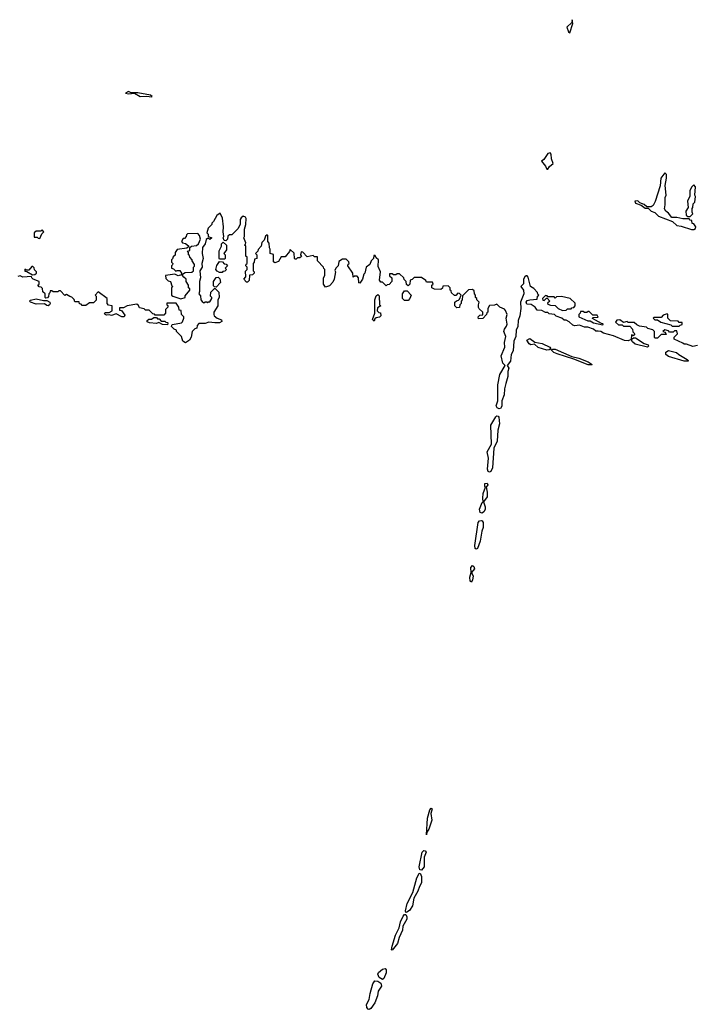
# Model space of a CAD drawing. Extents: x 2640764 to 2777785, y 718840 to 815082.
# Tile 67 of 148: x 2717240 to 2722805, y 760156 to 768248. Entities that reach past the tile are written whole.
import ezdxf

# ---------------------------------------------------------------- set-up
doc = ezdxf.new("R2010")
doc.units = 0

msp = doc.modelspace()

# ---------------------------------------------------------------- linework, layer by layer
at = {"layer": '0CON10XD'}
for points in [[(2721765, 768140), (2721788.8, 768215), (2721785, 768247.5), (2721782.5, 768225), (2721740.6, 768185), (2721755, 768147.5), (2721765, 768140)], [(2718325, 767613.3), (2718330, 767615), (2718315, 767626.7), (2718213, 767647), (2718157, 767647), (2718135, 767657.5), (2718110, 767645), (2718135, 767637.5), (2718185, 767642.5), (2718230, 767615), (2718285, 767620), (2718325, 767613.3)], [(2721585, 767020), (2721598.9, 767041.1), (2721626.7, 767065), (2721614, 767105), (2721612.3, 767142.3), (2721603.6, 767153.6), (2721585, 767148), (2721551.1, 767098.9), (2721532.5, 767085), (2721563.5, 767045), (2721575, 767020), (2721585, 767020)], [(2722785, 766522.5), (2722798.3, 766531.7), (2722800, 766545), (2722785, 766570), (2722771.7, 766571.7), (2722768.3, 766598.3), (2722755, 766600), (2722745, 766610), (2722695, 766610), (2722645, 766622.5), (2722602.3, 766622.3), (2722575, 766657.5), (2722553.6, 766673.6), (2722543, 766693), (2722550, 766725), (2722550, 766785), (2722557.5, 766805), (2722547.5, 766885), (2722560, 766945), (2722560, 766975), (2722545, 766990), (2722512.5, 766945), (2722507, 766883), (2722467, 766753), (2722449.3, 766720.7), (2722435, 766710), (2722398.3, 766708.3), (2722375, 766730), (2722341.7, 766741.7), (2722325, 766760), (2722300, 766755), (2722305, 766740), (2722352.5, 766722.5), (2722385, 766700), (2722408.3, 766698.3), (2722434.3, 766674.3), (2722464.2, 766664.2), (2722495, 766634), (2722608.9, 766588.9), (2722645, 766556.7), (2722681.4, 766551.4), (2722765, 766522.5), (2722785, 766522.5)], [(2722755, 766630), (2722777, 766653), (2722770, 766665), (2722770, 766695), (2722777, 766703), (2722780, 766735), (2722791.7, 766748.3), (2722797.5, 766795), (2722792.5, 766805), (2722797.5, 766875), (2722785, 766890), (2722767, 766873), (2722752.5, 766845), (2722751.7, 766798.3), (2722732.5, 766755), (2722737.5, 766705), (2722720, 766675), (2722721.7, 766641.7), (2722735, 766630), (2722755, 766630)], [(2720780, 766025), (2720780, 766045), (2720765, 766060), (2720721.7, 766058.3), (2720718.3, 766041.7), (2720705, 766030), (2720653, 766033), (2720630, 766045), (2720630, 766065), (2720640, 766075), (2720635, 766090), (2720585, 766090), (2720580, 766105), (2720545, 766130), (2720485, 766130), (2720468.3, 766111.7), (2720451.7, 766108.3), (2720450, 766075), (2720435, 766060), (2720421.7, 766071.7), (2720420, 766095), (2720401.7, 766111.7), (2720400, 766125), (2720365, 766160), (2720345, 766160), (2720335, 766150), (2720315, 766150), (2720305, 766160), (2720281.7, 766158.3), (2720281.7, 766141.7), (2720300, 766125), (2720300, 766095), (2720278.3, 766071.7), (2720261.7, 766068.3), (2720255, 766060), (2720225, 766090), (2720211.7, 766091.7), (2720198.3, 766108.3), (2720207.5, 766175), (2720188.3, 766218.3), (2720190, 766275), (2720171.7, 766291.7), (2720165, 766310), (2720151.7, 766308.3), (2720150, 766285), (2720130, 766265), (2720120, 766235), (2720090, 766215), (2720080, 766165), (2720070, 766155), (2720060, 766115), (2720038.3, 766081.7), (2720030, 766085), (2720027, 766127), (2720015, 766140), (2719995, 766140), (2719981.7, 766131.7), (2719980, 766165), (2719940, 766225), (2719941.7, 766238.3), (2719950, 766245), (2719948.3, 766258.3), (2719925, 766280), (2719895, 766280), (2719865, 766260), (2719860, 766225), (2719840, 766205), (2719832.5, 766187.5), (2719837.5, 766175), (2719827.5, 766115), (2719815, 766090), (2719788.3, 766061.7), (2719755, 766050), (2719740, 766075), (2719740, 766125), (2719750, 766145), (2719750, 766195), (2719741.7, 766201.7), (2719740, 766215), (2719690, 766265), (2719688.3, 766298.3), (2719665, 766300), (2719655, 766310), (2719605, 766300), (2719568.3, 766338.3), (2719555, 766340), (2719550, 766315), (2719558.3, 766301.7), (2719545, 766290), (2719525, 766290), (2719515, 766280), (2719505, 766280), (2719500, 766285), (2719498.3, 766328.3), (2719465, 766360), (2719458.3, 766341.7), (2719425, 766300), (2719391.7, 766298.3), (2719369.3, 766260.7), (2719338.3, 766248.3), (2719328.3, 766258.3), (2719328.3, 766318.3), (2719300, 766325), (2719301.7, 766361.7), (2719293.6, 766373.6), (2719291.7, 766411.7), (2719280, 766425), (2719280, 766475), (2719275, 766480), (2719261.7, 766468.3), (2719250, 766435), (2719233, 766417), (2719227.5, 766385), (2719201.7, 766358.3), (2719200, 766345), (2719180, 766325), (2719190, 766315), (2719190, 766285), (2719171.7, 766278.3), (2719170, 766255), (2719160, 766245), (2719160, 766185), (2719170, 766175), (2719170, 766165), (2719155, 766150), (2719131.7, 766148.3), (2719127, 766103), (2719115, 766090), (2719105, 766090), (2719082.5, 766115), (2719100, 766135), (2719098.3, 766181.7), (2719110, 766195), (2719110, 766215), (2719100, 766225), (2719101.7, 766238.3), (2719110, 766245), (2719110, 766295), (2719100, 766305), (2719100, 766385), (2719090, 766395), (2719098.3, 766401.7), (2719100, 766415), (2719082.5, 766455), (2719090, 766465), (2719090, 766525), (2719100, 766565), (2719102.5, 766615), (2719097.5, 766625), (2719078.3, 766631.7), (2719060.7, 766619.3), (2719052.5, 766605), (2719052.5, 766565), (2719035, 766530), (2718985, 766480), (2718965, 766480), (2718951.7, 766468.3), (2718950, 766445), (2718935, 766430), (2718921.7, 766431.7), (2718912.5, 766455), (2718920, 766465), (2718913.3, 766505), (2718917.5, 766545), (2718907, 766617), (2718888.3, 766658.3), (2718860.7, 766639.3), (2718835, 766590), (2718820, 766575), (2718820, 766565), (2718790, 766535), (2718780, 766495), (2718790, 766485), (2718790, 766465), (2718820, 766455), (2718805, 766440), (2718795, 766450), (2718785, 766450), (2718775, 766440), (2718766.7, 766405), (2718743.3, 766375), (2718740, 766325), (2718748.8, 766285), (2718737.5, 766245), (2718740, 766215), (2718722.5, 766185), (2718727.5, 766125), (2718720, 766095), (2718720, 766015), (2718712.5, 765995), (2718727, 765977), (2718730, 765945), (2718741.7, 765931.7), (2718755, 765920), (2718765, 765930), (2718778.3, 765928.3), (2718785, 765920), (2718791.7, 765928.3), (2718805, 765930), (2718820, 765955), (2718820, 765965), (2718810, 765975), (2718813, 766007), (2718841.7, 766038.3), (2718848.3, 766038.3), (2718878.3, 766008.3), (2718880, 765965), (2718870, 765945), (2718870, 765895), (2718837.5, 765845), (2718837.5, 765825), (2718840, 765815), (2718863.9, 765793.9), (2718899.7, 765779.7), (2718903.6, 765766.4), (2718885, 765756.2), (2718845, 765756.2), (2718795, 765762.5), (2718765, 765750), (2718715, 765750), (2718700, 765735), (2718698.3, 765711.7), (2718681.7, 765708.3), (2718660, 765685), (2718651.7, 765638.3), (2718636.7, 765613.3), (2718605, 765592.5), (2718582.5, 765605), (2718570, 765645), (2718530, 765685), (2718530, 765695), (2718510, 765705), (2718490, 765725), (2718491.7, 765738.3), (2718498.3, 765741.7), (2718570, 765755), (2718580, 765765), (2718590, 765795), (2718590, 765805), (2718570, 765825), (2718568.3, 765858.3), (2718551.7, 765861.7), (2718550, 765885), (2718527, 765917), (2718451.7, 765918.3), (2718450, 765905), (2718458.3, 765898.3), (2718460, 765885), (2718440, 765865), (2718440, 765835), (2718425, 765820), (2718355, 765820), (2718348.3, 765828.3), (2718335, 765830), (2718305, 765860), (2718275, 765860), (2718265, 765870), (2718225, 765880), (2718218.3, 765898.3), (2718205, 765910), (2718123, 765897), (2718095, 765880), (2718061.7, 765878.3), (2718061.7, 765861.7), (2718078.3, 765858.3), (2718105, 765820), (2718100, 765805), (2718080, 765805), (2718035, 765830), (2717995, 765816.7), (2717975, 765822.5), (2717955, 765820), (2717942.5, 765825), (2717937.5, 765835), (2717945, 765842.5), (2717975, 765840), (2718000, 765855), (2718000, 765895), (2717971.7, 765901.7), (2717960, 765915), (2717960, 765955), (2717885, 766010), (2717860, 765985), (2717870, 765975), (2717868.3, 765941.7), (2717848.3, 765921.7), (2717815, 765920), (2717785, 765900), (2717755, 765900), (2717745, 765910), (2717731.7, 765911.7), (2717728.3, 765928.3), (2717695, 765930), (2717688.3, 765948.3), (2717668.3, 765968.3), (2717651.7, 765971.7), (2717625, 765990), (2717611.7, 765981.7), (2717575, 766020), (2717561.7, 766018.3), (2717555, 766010), (2717515, 766010), (2717505, 766020), (2717491.7, 766018.3), (2717488.3, 766001.7), (2717480, 765995), (2717478.3, 765971.7), (2717468.3, 765961.7), (2717455, 765960), (2717450, 765965), (2717450, 765995), (2717431.7, 766011.7), (2717428.3, 766038.3), (2717418.3, 766048.3), (2717401.7, 766051.7), (2717390, 766065), (2717400, 766075), (2717400, 766095), (2717350, 766115), (2717340, 766125), (2717338.3, 766138.3), (2717265, 766132.5), (2717245, 766142.5), (2717225, 766137.5)], [(2717405, 766450), (2717421.7, 766488.3), (2717440, 766505), (2717425, 766520), (2717415, 766510), (2717375, 766510), (2717360, 766495), (2717360, 766460), (2717385, 766460), (2717391.7, 766451.7), (2717405, 766450)], [(2718565, 765952.5), (2718600, 765965), (2718601.7, 765978.3), (2718640, 766025), (2718640, 766035), (2718630, 766045), (2718630, 766065), (2718610, 766095), (2718610, 766115), (2718590.7, 766130.7), (2718580, 766145), (2718580, 766155), (2718600, 766170), (2718656.4, 766173.6), (2718670, 766185), (2718670, 766215), (2718677, 766223), (2718677, 766237), (2718660, 766265), (2718660, 766275), (2718640, 766295), (2718638.3, 766308.3), (2718630, 766315), (2718630, 766335), (2718620, 766345), (2718640, 766350), (2718640, 766375), (2718653, 766387), (2718695, 766391.2), (2718710, 766405), (2718726.7, 766445), (2718720, 766475), (2718705, 766490), (2718621.7, 766488.3), (2718611.7, 766478.3), (2718610, 766465), (2718595, 766450), (2718585, 766450), (2718570, 766425), (2718580, 766415), (2718605, 766407.5), (2718628.3, 766388.3), (2718628.3, 766381.7), (2718615, 766370), (2718535, 766360), (2718520, 766335), (2718518.3, 766311.7), (2718501.7, 766298.3), (2718498.3, 766281.7), (2718490, 766275), (2718490, 766255), (2718500, 766245), (2718498.3, 766231.7), (2718490, 766225), (2718490, 766205), (2718505, 766200), (2718525, 766180), (2718535, 766187.5), (2718556.2, 766186.2), (2718572.5, 766165), (2718570, 766150), (2718545, 766142.5), (2718515, 766157.5), (2718440, 766145), (2718441.7, 766121.7), (2718461.7, 766101.7), (2718480, 766095), (2718491.7, 766061.7), (2718500, 766055), (2718490, 766045), (2718490, 765985), (2718500, 765975), (2718565, 765952.5)], [(2718925, 766280), (2718885, 766280), (2718880, 766285), (2718880.7, 766349.3), (2718900, 766385), (2718900, 766405), (2718915, 766420), (2718940, 766395), (2718940, 766355), (2718920, 766325), (2718930, 766315), (2718930, 766285), (2718925, 766280)], [(2717345, 766150), (2717365, 766152.5), (2717380, 766165), (2717380, 766175), (2717361.7, 766191.7), (2717358.3, 766208.3), (2717348.3, 766218.3), (2717341.7, 766218.3), (2717315, 766190), (2717295, 766190), (2717281.7, 766198.3), (2717281.7, 766181.7), (2717298.3, 766178.3), (2717345, 766150)], [(2718905, 766170), (2718885, 766170), (2718865, 766180), (2718852.5, 766195), (2718861.7, 766228.3), (2718885, 766260), (2718908.3, 766258.3), (2718921.7, 766241.7), (2718938.3, 766238.3), (2718950, 766225), (2718930, 766205), (2718940, 766195), (2718928.3, 766181.7), (2718911.7, 766178.3), (2718905, 766170)], [(2718855, 766050), (2718841.7, 766051.7), (2718835, 766060), (2718833.6, 766096.4), (2718855, 766130), (2718871.7, 766131.7), (2718887, 766117), (2718891.7, 766088.3), (2718855, 766050)], [(2722815, 765570), (2722775, 765562.5), (2722725, 765580), (2722705, 765580), (2722695, 765590), (2722621.7, 765621.7), (2722621.7, 765638.3), (2722650, 765665), (2722645, 765690), (2722625, 765690), (2722615, 765680), (2722585, 765680), (2722575, 765690), (2722545, 765700), (2722530, 765685), (2722548.3, 765678.3), (2722558.3, 765661.7), (2722515, 765660), (2722485, 765630), (2722465, 765630), (2722460, 765635), (2722460, 765685), (2722448.3, 765698.3), (2722405, 765710), (2722395, 765720), (2722338.3, 765728.3), (2722315, 765740), (2722295, 765760), (2722245, 765760), (2722235, 765767.5), (2722205, 765760), (2722175, 765780), (2722151.7, 765778.3), (2722141.7, 765761.7), (2722165, 765740), (2722195, 765740), (2722205, 765730), (2722258.3, 765728.3), (2722280, 765705), (2722281.7, 765681.7), (2722300, 765665), (2722285, 765650), (2722271.7, 765658.3), (2722270, 765620), (2722288.3, 765631.7), (2722305, 765632.5), (2722375, 765587.5), (2722410, 765575), (2722412.5, 765565), (2722403, 765557), (2722302.3, 765582.3), (2722280.5, 765600.5), (2722270, 765620), (2722245, 765608.8), (2722215, 765612), (2722125, 765648.8), (2722041.2, 765671.2), (2722020, 765685), (2721997, 765687), (2721978.3, 765688.3), (2721960, 765705), (2721911.7, 765721.7), (2721885, 765720), (2721845, 765737.5), (2721805, 765732.5), (2721788.3, 765738.3), (2721760, 765765), (2721735, 765777.5), (2721718.3, 765778.3), (2721700, 765795), (2721651.7, 765811.7), (2721640, 765825), (2721595, 765830), (2721585, 765840), (2721565, 765840), (2721535, 765857.5), (2721495, 765860), (2721480, 765885), (2721446.1, 765906.1), (2721410.7, 765910.7), (2721406.7, 765925), (2721415, 765938.8), (2721435, 765946.2), (2721495, 765950), (2721500, 765975), (2721510, 765985), (2721501.7, 765991.7), (2721500, 766005), (2721468.3, 766038.3), (2721440, 766055), (2721422.5, 766132.5), (2721415, 766143.3), (2721405, 766141.4), (2721395, 766135.6), (2721385, 766116), (2721383.8, 766076.2), (2721362.5, 766055), (2721383.8, 766023.8), (2721385.6, 765994.4), (2721359.1, 765925), (2721360.5, 765875), (2721353.3, 765815), (2721340, 765775), (2721337.8, 765725), (2721324.6, 765695), (2721320.8, 765645), (2721304.2, 765605), (2721297.9, 765525), (2721283.3, 765495), (2721277.8, 765442.2), (2721250, 765405), (2721262.6, 765382.6), (2721254.1, 765355), (2721255.2, 765314.8), (2721238.2, 765258.2), (2721227.4, 765215), (2721224.8, 765165), (2721206.3, 765115), (2721205, 765070.6), (2721195, 765052.7), (2721185, 765048.5), (2721168.1, 765058.1), (2721158.2, 765075), (2721171.6, 765115), (2721173, 765247), (2721187.8, 765332.2), (2721233.3, 765405), (2721213.5, 765425), (2721199.4, 765485), (2721229.5, 765555), (2721228.5, 765595), (2721237.3, 765645), (2721222.5, 765685), (2721226.2, 765705), (2721245, 765730), (2721248.1, 765745), (2721242.5, 765795), (2721248.8, 765825), (2721237, 765857), (2721228.3, 765868.3), (2721190, 765885), (2721165, 765910), (2721145, 765902.5), (2721105, 765900), (2721090, 765875), (2721090, 765845), (2721081.7, 765838.3), (2721080, 765825), (2721048.3, 765791.7), (2721015, 765790), (2721010, 765805), (2721025, 765820), (2721048.3, 765821.7), (2721050, 765845), (2721020, 765870), (2721013, 765883), (2721012.5, 765905), (2721020, 765925), (2721000, 765945), (2721000, 765955), (2720990, 765965), (2720990, 765985), (2720980, 765995), (2720978.3, 766018.3), (2720965, 766030), (2720931.7, 766028.3), (2720881.7, 765978.3), (2720880, 765945), (2720870, 765935), (2720870, 765915), (2720860, 765905), (2720858.3, 765881.7), (2720835, 765880), (2720820, 765895), (2720820, 765925), (2720831.7, 765938.3), (2720848.3, 765941.7), (2720858.3, 765951.7), (2720870, 765985), (2720858.3, 765998.3), (2720845, 766000), (2720828.3, 765981.7), (2720815, 765980), (2720791.7, 766001.7), (2720788.3, 766018.3), (2720780, 766025)], [(2717475, 765896.7), (2717465, 765898.8), (2717445, 765912.5), (2717375, 765908.8), (2717330, 765925), (2717322.5, 765935), (2717328.3, 765941.7), (2717375, 765953.3), (2717435, 765940), (2717465, 765940), (2717487.5, 765925), (2717492.5, 765915), (2717485, 765903.3), (2717475, 765896.7)], [(2720155, 765770), (2720142.5, 765785), (2720160, 765835), (2720160, 765945), (2720173, 765977), (2720185, 765990), (2720197, 765977), (2720200, 765905), (2720210, 765895), (2720181.7, 765878.3), (2720180, 765855), (2720195, 765840), (2720208.3, 765838.3), (2720210, 765815), (2720198.3, 765801.7), (2720173, 765797), (2720161.7, 765788.3), (2720155, 765770)], [(2720435, 765940), (2720405, 765940), (2720390, 765955), (2720390, 765995), (2720405, 766020), (2720428.3, 766018.3), (2720460, 765985), (2720450, 765955), (2720435, 765940)], [(2721705, 765857.5), (2721735, 765860), (2721745, 765870), (2721775, 765870), (2721781.7, 765878.3), (2721798.3, 765881.7), (2721810, 765895), (2721808.3, 765918.3), (2721767, 765957), (2721695, 765972.5), (2721655, 765970), (2721645, 765960), (2721635, 765970), (2721585, 765970), (2721578.3, 765978.3), (2721565, 765980), (2721540, 765955), (2721541.7, 765941.7), (2721555, 765940), (2721571.7, 765958.3), (2721578.3, 765958.3), (2721600, 765935), (2721581.7, 765918.3), (2721585, 765910), (2721605, 765902.5), (2721645, 765900), (2721670, 765875), (2721705, 765857.5)], [(2718455, 765740), (2718413.6, 765743.6), (2718385, 765760), (2718365, 765750), (2718307, 765757), (2718290, 765765), (2718290, 765775), (2718303.6, 765786.4), (2718325, 765787.5), (2718345, 765800), (2718365, 765800), (2718375, 765790), (2718388.3, 765788.3), (2718405, 765770), (2718435, 765770), (2718441.7, 765761.7), (2718455, 765760), (2718460, 765755), (2718455, 765740)], [(2722035, 765740), (2722038.3, 765748.3), (2722025, 765750), (2721951.7, 765791.7), (2721955, 765800), (2721998.3, 765801.7), (2721988.3, 765818.3), (2721955, 765820), (2721925, 765850), (2721915, 765850), (2721905, 765840), (2721885, 765840), (2721875, 765850), (2721851.7, 765848.3), (2721850, 765835), (2721840, 765825), (2721840, 765805), (2721913.6, 765773.6), (2721931.7, 765771.7), (2721960, 765755), (2722035, 765740)], [(2722665, 765730), (2722671.7, 765738.3), (2722688.3, 765741.7), (2722688.3, 765758.3), (2722665, 765760), (2722655, 765770), (2722591.7, 765771.7), (2722570, 765795), (2722570, 765825), (2722565, 765830), (2722531.7, 765818.3), (2722515, 765800), (2722455, 765800), (2722450, 765795), (2722465, 765780), (2722485, 765780), (2722513, 765763), (2722595, 765740), (2722605, 765730), (2722665, 765730)], [(2721575, 765532), (2721504.2, 765554.2), (2721475, 765580), (2721445, 765576.2), (2721430, 765585), (2721410, 765615), (2721436.4, 765626.4), (2721478.3, 765598.3), (2721535.9, 765585.9), (2721600, 765555), (2721608.3, 765541.7), (2721595, 765533.3), (2721575, 765532)], [(2721945, 765410), (2721915, 765412), (2721798.8, 765458.8), (2721661.2, 765501.2), (2721633, 765513), (2721610, 765535), (2721625, 765541.2), (2721645, 765540), (2721780, 765480), (2721840, 765465), (2721915, 765436.2), (2721947.5, 765415), (2721945, 765410)], [(2722735, 765440), (2722705, 765440), (2722575, 765479.2), (2722553.8, 765495), (2722553.3, 765515), (2722575, 765530), (2722641.7, 765511.7), (2722660, 765495), (2722730, 765455), (2722740, 765445), (2722735, 765440)], [(2721105, 764528.8), (2721093.4, 764533.4), (2721087, 764555), (2721096.8, 764645), (2721084.2, 764695.8), (2721119.7, 764760.3), (2721115.4, 764915), (2721155, 764984.3), (2721165, 764992.2), (2721175, 764990), (2721179.8, 764979.8), (2721185.6, 764925), (2721173, 764875), (2721167.1, 764782.9), (2721140, 764725), (2721130, 764565), (2721115, 764535.5), (2721105, 764528.8)], [(2721045, 764192.2), (2721027.7, 764197.7), (2721023, 764225), (2721045, 764278.8), (2721053.3, 764285), (2721048.2, 764315), (2721051.4, 764355), (2721072, 764405), (2721064.7, 764414.7), (2721064.6, 764435), (2721085, 764440), (2721090.4, 764425), (2721076.9, 764405), (2721085.7, 764365.7), (2721083.6, 764326.4), (2721055.8, 764285), (2721067.6, 764245), (2721067.3, 764225), (2721060.6, 764205), (2721045, 764192.2)], [(2720995, 763895.6), (2720985, 763901.2), (2720983.4, 763926.6), (2721011.9, 764115), (2721021.5, 764128.5), (2721035, 764133.1), (2721045, 764130), (2721052.4, 764115), (2721052.6, 764075), (2721041.4, 764045), (2721027.9, 763962.1), (2721005, 763901.8), (2720995, 763895.6)], [(2720955, 763624), (2720944.1, 763634.1), (2720942.2, 763665), (2720953.8, 763705), (2720950.7, 763745), (2720965, 763761.5), (2720975, 763754.3), (2720980.7, 763735), (2720955.8, 763705), (2720970.4, 763675), (2720965, 763643.3), (2720955, 763624)], [(2720585, 761547.5), (2720594.8, 761685), (2720613.2, 761755), (2720625, 761768.1), (2720632, 761762), (2720622.9, 761725), (2720630.8, 761669.2), (2720605.9, 761595), (2720589.3, 761570.7), (2720585, 761547.5)], [(2720545, 761259.6), (2720531.6, 761261.6), (2720525.3, 761285), (2720549.3, 761405), (2720565, 761420.4), (2720575, 761418.2), (2720582, 761405), (2720565.9, 761365), (2720567.6, 761285), (2720545, 761259.6)], [(2720415, 760910), (2720412.5, 760925), (2720427.7, 760985), (2720473.4, 761075), (2720505.3, 761195), (2720525, 761230.6), (2720535, 761234.3), (2720546.2, 761206.2), (2720543.6, 761155), (2720527.4, 761125), (2720515.8, 761085), (2720481.3, 761028.7), (2720471.9, 760965), (2720445, 760926.2), (2720425, 760912.2), (2720415, 760910)], [(2720305, 760600.8), (2720298.8, 760605), (2720303.5, 760635), (2720332.2, 760725), (2720361.2, 760785), (2720372.9, 760835), (2720395, 760879.4), (2720405, 760893.1), (2720415, 760894.2), (2720425, 760873.8), (2720424.7, 760855), (2720391.9, 760798.1), (2720388.3, 760765), (2720360, 760705), (2720348.1, 760655), (2720305, 760600.8)], [(2720225, 760359.6), (2720197.5, 760375), (2720186.9, 760405), (2720192.2, 760417.8), (2720224.8, 760445.2), (2720245, 760451.3), (2720255, 760438.8), (2720254.2, 760415), (2720235, 760366.9), (2720225, 760359.6)], [(2720115, 760113.1), (2720105, 760115.6), (2720095, 760129.2), (2720093.1, 760155), (2720113.5, 760196.5), (2720121.5, 760245), (2720145.6, 760325), (2720162.2, 760347.8), (2720185, 760347.3), (2720209.4, 760329.4), (2720214.7, 760305), (2720188.4, 760265), (2720183.7, 760225), (2720161.9, 760168.1), (2720128, 760122), (2720115, 760113.1)]]:
    msp.add_lwpolyline(points, dxfattribs=at)

doc.saveas('drawing.dxf')
